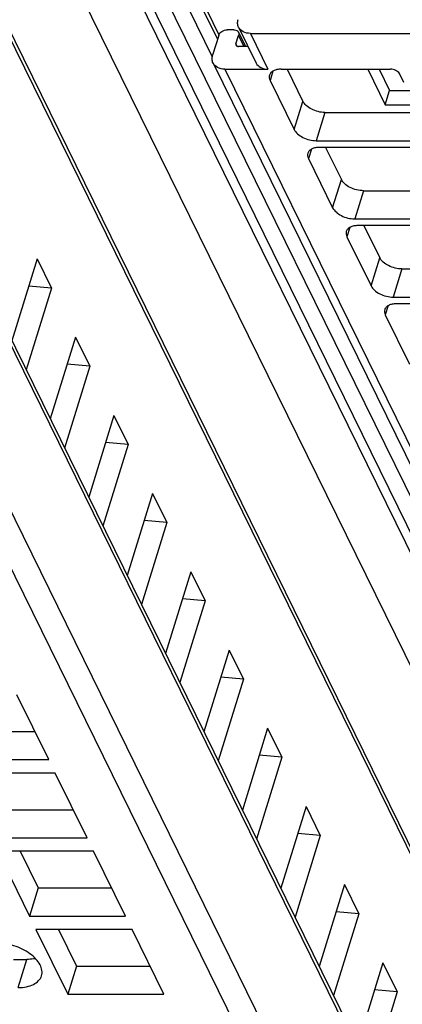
# Model space of a CAD drawing. Header units: millimetres. Extents: x 0 to 420, y 0 to 297.
# Tile 14 of 76: x 147 to 154, y 37 to 55. Entities that reach past the tile are written whole.
import ezdxf

# ---------------------------------------------------------------- set-up
doc = ezdxf.new("R2010")
doc.units = ezdxf.units.MM
doc.header["$LTSCALE"] = 23.1
doc.layers.get('0').update_dxf_attribs({"linetype": 'CONTINUOUS'})

msp = doc.modelspace()

# ---------------------------------------------------------------- linework, layer by layer
at = {"color": 9, "linetype": 'CONTINUOUS'}
for p, q in [((162.45786, 27.96244), (144.61002, 64.33252)), ((161.68382, 27.44457), (143.83596, 63.81468)), ((145.3733, 63.81468), (163.22116, 27.44457)), ((158.42982, 30.58414), (143.90983, 60.17277)), ((157.64594, 26.51774), (142.92259, 56.52078)), ((150.36425, 54.97384), (150.59078, 54.51222)), ((142.25867, 54.80134), (157.14471, 24.46677)), ((156.757, 24.20566), (141.87096, 54.54023)), ((151.05837, 54.29495), (150.95586, 54.50384)), ((151.17368, 54.54023), (151.49906, 53.87718)), ((150.90745, 54.34717), (150.93117, 54.29882)), ((150.7008, 53.87718), (164.93609, 24.86871)), ((151.59269, 53.84264), (151.53933, 53.66998)), ((151.98673, 52.75828), (152.1481, 53.2805)), ((152.55681, 53.0733), (152.39543, 52.55108)), ((152.30446, 52.39222), (152.2511, 52.21955)), ((152.69849, 51.30786), (152.85987, 51.83008)), ((153.26857, 51.62287), (153.10719, 51.10065)), ((153.01622, 50.9418), (152.96286, 50.76913)), ((153.41026, 49.85743), (153.57163, 50.37965)), ((153.98033, 50.17245), (153.81896, 49.65023)), ((153.72798, 49.49137), (153.67463, 49.31871)), ((146.87024, 36.84507), (147.03162, 37.36728))]:
    msp.add_line(p, q, dxfattribs=at)
at = {"color": 7, "linetype": 'CONTINUOUS'}
for p, q in [((144.93619, 64.0432), (162.78405, 27.67309)), ((143.90205, 60.31962), (158.42204, 30.73098)), ((142.91497, 56.66469), (157.63832, 26.66165)), ((150.03238, 54.9927), (150.46725, 54.10651)), ((150.27683, 55.01954), (150.5652, 54.4319)), ((150.86533, 54.60828), (150.74252, 54.60828)), ((150.95512, 54.65449), (151.2805, 53.99144)), ((150.58744, 54.50384), (150.47447, 54.13829)), ((150.90745, 54.34717), (150.95586, 54.50384)), ((150.95275, 54.56258), (151.08408, 54.29495)), ((151.17368, 54.54023), (157.4983, 54.54023)), ((151.13156, 54.29495), (150.95271, 54.29495)), ((150.48225, 53.99144), (164.71753, 24.98297)), ((150.7008, 53.87718), (151.49906, 53.87718)), ((151.74467, 53.87718), (153.77101, 53.87718)), ((151.8553, 53.87718), (152.1481, 53.2805)), ((153.35067, 53.87718), (153.67399, 53.21834)), ((153.5595, 53.87718), (153.75468, 53.47945)), ((154.01583, 53.62853), (153.93449, 53.7943)), ((151.53933, 53.66998), (151.98673, 52.75828)), ((153.67399, 53.21834), (153.75468, 53.47945)), ((153.75468, 53.47945), (154.2827, 53.47945)), ((153.67399, 53.21834), (154.41084, 53.21834)), ((152.55681, 53.0733), (154.50709, 53.0733)), ((152.39543, 52.55108), (154.42176, 52.55108)), ((154.48277, 52.42676), (152.45644, 52.42676)), ((152.56706, 52.42676), (152.85987, 51.83008)), ((152.2511, 52.21955), (152.69849, 51.30786)), ((153.26857, 51.62287), (155.21886, 51.62287)), ((153.10719, 51.10065), (155.13353, 51.10065)), ((155.19453, 50.97633), (153.1682, 50.97633)), ((153.27882, 50.97633), (153.57163, 50.37965)), ((152.96286, 50.76913), (153.41026, 49.85743)), ((147.22324, 50.3569), (146.75459, 48.84036)), ((147.22324, 50.3569), (147.48761, 49.81817)), ((153.98033, 50.17245), (155.93062, 50.17245)), ((147.48761, 49.81817), (147.06817, 49.8551)), ((147.48761, 49.81817), (147.01896, 48.30163)), ((153.81896, 49.65023), (155.84529, 49.65023)), ((155.9063, 49.52591), (153.87996, 49.52591)), ((153.67463, 49.31871), (154.12202, 48.40701)), ((147.935, 48.90647), (147.46636, 47.38994)), ((147.935, 48.90647), (148.19937, 48.36775)), ((148.19937, 48.36775), (147.77993, 48.40468)), ((148.19937, 48.36775), (147.73073, 46.85121)), ((148.64677, 47.45605), (148.17812, 45.93951)), ((148.64677, 47.45605), (148.91114, 46.91732)), ((148.91114, 46.91732), (148.4917, 46.95426)), ((148.91114, 46.91732), (148.44249, 45.40079)), ((149.35853, 46.00563), (148.88988, 44.48909)), ((149.35853, 46.00563), (149.6229, 45.4669)), ((149.6229, 45.4669), (149.20346, 45.50383)), ((149.6229, 45.4669), (149.15425, 43.95036)), ((150.07029, 44.5552), (149.60165, 43.03867)), ((150.07029, 44.5552), (150.33466, 44.01648)), ((150.33466, 44.01648), (149.86602, 42.49994)), ((150.33466, 44.01648), (149.91523, 44.05341)), ((150.78206, 43.10478), (150.31341, 41.58824)), ((150.78206, 43.10478), (151.04643, 42.56605)), ((151.04643, 42.56605), (150.57778, 41.04952)), ((151.04643, 42.56605), (150.62699, 42.60299)), ((147.43633, 41.07201), (146.84659, 42.27379)), ((151.49382, 41.65436), (151.02518, 40.13782)), ((151.49382, 41.65436), (151.75819, 41.11563)), ((145.81699, 41.59423), (147.18007, 41.59423)), ((151.75819, 41.11563), (151.28955, 39.59909)), ((151.75819, 41.11563), (151.33876, 41.15256)), ((145.65561, 41.07201), (147.43633, 41.07201)), ((147.55835, 40.82337), (145.77763, 40.82337)), ((148.1481, 39.62159), (147.55835, 40.82337)), ((152.20559, 40.20393), (151.73694, 38.6874)), ((152.20559, 40.20393), (152.46996, 39.66521)), ((146.52876, 40.14381), (147.89183, 40.14381)), ((152.46996, 39.66521), (152.00131, 38.14867)), ((152.46996, 39.66521), (152.05052, 39.70214)), ((146.36738, 39.62159), (148.1481, 39.62159)), ((148.27011, 39.37295), (146.4894, 39.37295)), ((146.4894, 39.37295), (147.07914, 38.17117)), ((146.90704, 39.37295), (147.24052, 38.69338)), ((148.85986, 38.17117), (148.27011, 39.37295)), ((152.91735, 38.75351), (152.44871, 37.23697)), ((152.91735, 38.75351), (153.18172, 38.21478)), ((147.24052, 38.69338), (147.07914, 38.17117)), ((147.24052, 38.69338), (148.60359, 38.69338)), ((147.07914, 38.17117), (148.85986, 38.17117)), ((153.18172, 38.21478), (152.71308, 36.69825)), ((153.18172, 38.21478), (152.76229, 38.25172)), ((148.98188, 37.92252), (147.20116, 37.92252)), ((147.20116, 37.92252), (147.79091, 36.72074)), ((147.61881, 37.92252), (147.95229, 37.24296)), ((149.57163, 36.72074), (148.98188, 37.92252)), ((146.786, 37.36728), (147.03162, 37.36728)), ((153.62912, 37.30309), (153.16047, 35.78655)), ((153.62912, 37.30309), (153.89349, 36.76436)), ((147.95229, 37.24296), (147.79091, 36.72074)), ((147.95229, 37.24296), (149.31536, 37.24296)), ((147.79091, 36.72074), (149.57163, 36.72074)), ((153.89349, 36.76436), (153.42484, 35.24782)), ((153.89349, 36.76436), (153.47405, 36.80129))]:
    msp.add_line(p, q, dxfattribs=at)
msp.add_arc((150.89004, 54.53179), 0.06985, 26.152647, 30.827112, dxfattribs=at)
for points, knots in [([(150.95512, 54.65449), (150.94451, 54.67612), (150.93211, 54.72614), (150.93972, 54.77666), (150.94735, 54.80134)], [0, 0, 0, 0, 0.48263732, 1, 1, 1, 1]), ([(150.58744, 54.50384), (150.59673, 54.5339), (150.64347, 54.58683), (150.70884, 54.60828), (150.74252, 54.60828)], [0, 0, 0, 0, 0.48301924, 1, 1, 1, 1]), ([(150.86533, 54.60828), (150.87059, 54.60828), (150.89031, 54.6072), (150.91003, 54.6015), (150.92257, 54.59419)], [0, 0, 0, 0, 0.26597106, 1, 1, 1, 1]), ([(151.17368, 54.54023), (151.1278, 54.54023), (151.0399, 54.55571), (150.9726, 54.6189), (150.95512, 54.65449)], [0, 0, 0, 0, 0.53640252, 1, 1, 1, 1]), ([(150.92257, 54.59419), (150.92544, 54.59252), (150.93615, 54.58547), (150.94516, 54.57574), (150.95003, 54.56758)], [0, 0, 0, 0, 0.25952671, 1, 1, 1, 1]), ([(150.95274, 54.56258), (150.95486, 54.55827), (150.96182, 54.53951), (150.96032, 54.51826), (150.95586, 54.50384)], [0, 0, 0, 0, 0.24113786, 1, 1, 1, 1]), ([(150.90745, 54.34717), (150.90667, 54.34466), (150.90448, 54.33497), (150.90579, 54.32436), (150.909, 54.3178)], [0, 0, 0, 0, 0.26512503, 1, 1, 1, 1]), ([(150.909, 54.3178), (150.91248, 54.31068), (150.92597, 54.29807), (150.94354, 54.29495), (150.95271, 54.29495)], [0, 0, 0, 0, 0.46369268, 1, 1, 1, 1]), ([(150.48225, 53.99144), (150.47163, 54.01307), (150.45923, 54.06309), (150.46685, 54.11361), (150.47447, 54.13829)], [0, 0, 0, 0, 0.48263732, 1, 1, 1, 1]), ([(150.7008, 53.87718), (150.65492, 53.87718), (150.56702, 53.89266), (150.49972, 53.95585), (150.48225, 53.99144)], [0, 0, 0, 0, 0.53640252, 1, 1, 1, 1]), ([(151.2805, 53.99144), (151.29797, 53.95585), (151.36528, 53.89266), (151.45318, 53.87718), (151.49906, 53.87718)], [0, 0, 0, 0, 0.46359768, 1, 1, 1, 1]), ([(151.74467, 53.87718), (151.71858, 53.87718), (151.66944, 53.87303), (151.60339, 53.85229), (151.55307, 53.81779), (151.53301, 53.78498), (151.52788, 53.76839)], [0, 0, 0, 0, 0.30375974, 0.56999726, 0.79778841, 1, 1, 1, 1]), ([(153.93449, 53.7943), (153.92166, 53.82043), (153.86737, 53.86139), (153.8049, 53.87718), (153.77101, 53.87718)], [0, 0, 0, 0, 0.46198205, 1, 1, 1, 1]), ([(151.52788, 53.76839), (151.52317, 53.75315), (151.52064, 53.71844), (151.53154, 53.68585), (151.53933, 53.66998)], [0, 0, 0, 0, 0.47424327, 1, 1, 1, 1]), ([(152.55681, 53.0733), (152.51473, 53.0733), (152.42925, 53.08482), (152.31069, 53.12835), (152.2119, 53.19255), (152.16291, 53.25032), (152.1481, 53.2805)], [0, 0, 0, 0, 0.26474239, 0.53664325, 0.78851475, 1, 1, 1, 1]), ([(151.98673, 52.75828), (152.00154, 52.7281), (152.05053, 52.67034), (152.14931, 52.60614), (152.26788, 52.5626), (152.35335, 52.55108), (152.39543, 52.55108)], [0, 0, 0, 0, 0.21148547, 0.46335708, 0.73525788, 1, 1, 1, 1]), ([(152.45644, 52.42676), (152.43035, 52.42676), (152.3812, 52.42261), (152.31515, 52.40186), (152.26483, 52.36736), (152.24477, 52.33456), (152.23964, 52.31797)], [0, 0, 0, 0, 0.30375974, 0.56999726, 0.79778841, 1, 1, 1, 1]), ([(152.23964, 52.31797), (152.23493, 52.30273), (152.23241, 52.26802), (152.24331, 52.23543), (152.2511, 52.21955)], [0, 0, 0, 0, 0.47424327, 1, 1, 1, 1]), ([(153.26857, 51.62287), (153.22649, 51.62287), (153.14102, 51.6344), (153.02245, 51.67793), (152.92367, 51.74213), (152.87468, 51.7999), (152.85987, 51.83008)], [0, 0, 0, 0, 0.26474239, 0.53664325, 0.78851475, 1, 1, 1, 1]), ([(152.69849, 51.30786), (152.7133, 51.27768), (152.76229, 51.21991), (152.86107, 51.15571), (152.97964, 51.11218), (153.06511, 51.10065), (153.10719, 51.10065)], [0, 0, 0, 0, 0.21148547, 0.46335708, 0.73525788, 1, 1, 1, 1]), ([(153.1682, 50.97633), (153.14211, 50.97633), (153.09296, 50.97218), (153.02692, 50.95144), (152.9766, 50.91694), (152.95654, 50.88414), (152.95141, 50.86754)], [0, 0, 0, 0, 0.30375974, 0.56999726, 0.79778841, 1, 1, 1, 1]), ([(152.95141, 50.86754), (152.9467, 50.8523), (152.94417, 50.8176), (152.95507, 50.78501), (152.96286, 50.76913)], [0, 0, 0, 0, 0.47424327, 1, 1, 1, 1]), ([(153.98033, 50.17245), (153.93825, 50.17245), (153.85278, 50.18397), (153.73422, 50.22751), (153.63543, 50.29171), (153.58644, 50.34948), (153.57163, 50.37965)], [0, 0, 0, 0, 0.26474239, 0.53664325, 0.78851475, 1, 1, 1, 1]), ([(153.41026, 49.85743), (153.42506, 49.82726), (153.47406, 49.76949), (153.57284, 49.70529), (153.6914, 49.66175), (153.77688, 49.65023), (153.81896, 49.65023)], [0, 0, 0, 0, 0.21148547, 0.46335708, 0.73525788, 1, 1, 1, 1]), ([(153.87996, 49.52591), (153.85387, 49.52591), (153.80473, 49.52176), (153.73868, 49.50102), (153.68836, 49.46652), (153.6683, 49.43371), (153.66317, 49.41712)], [0, 0, 0, 0, 0.30375974, 0.56999726, 0.79778841, 1, 1, 1, 1]), ([(153.66317, 49.41712), (153.65846, 49.40188), (153.65594, 49.36717), (153.66683, 49.33458), (153.67463, 49.31871)], [0, 0, 0, 0, 0.47424327, 1, 1, 1, 1]), ([(147.30381, 37.06265), (147.31364, 37.09447), (147.31819, 37.16758), (147.27875, 37.27667), (147.20046, 37.3819), (147.04571, 37.51528), (146.79722, 37.63472), (146.57491, 37.67388), (146.46352, 37.67388)], [0, 0, 0, 0, 0.08651326, 0.18324425, 0.2955517, 0.42361951, 0.71069026, 1, 1, 1, 1]), ([(147.19205, 37.38315), (147.17945, 37.38048), (147.12649, 37.37092), (147.07253, 37.36728), (147.03162, 37.36728)], [0, 0, 0, 0, 0.23947121, 1, 1, 1, 1]), ([(146.87024, 36.84507), (146.92242, 36.84507), (147.02072, 36.85336), (147.1528, 36.89485), (147.25346, 36.96384), (147.29356, 37.02945), (147.30381, 37.06265)], [0, 0, 0, 0, 0.30376172, 0.57000494, 0.79777765, 1, 1, 1, 1])]:
    msp.add_open_spline(points, degree=3, knots=knots, dxfattribs=at)

doc.saveas('drawing.dxf')
